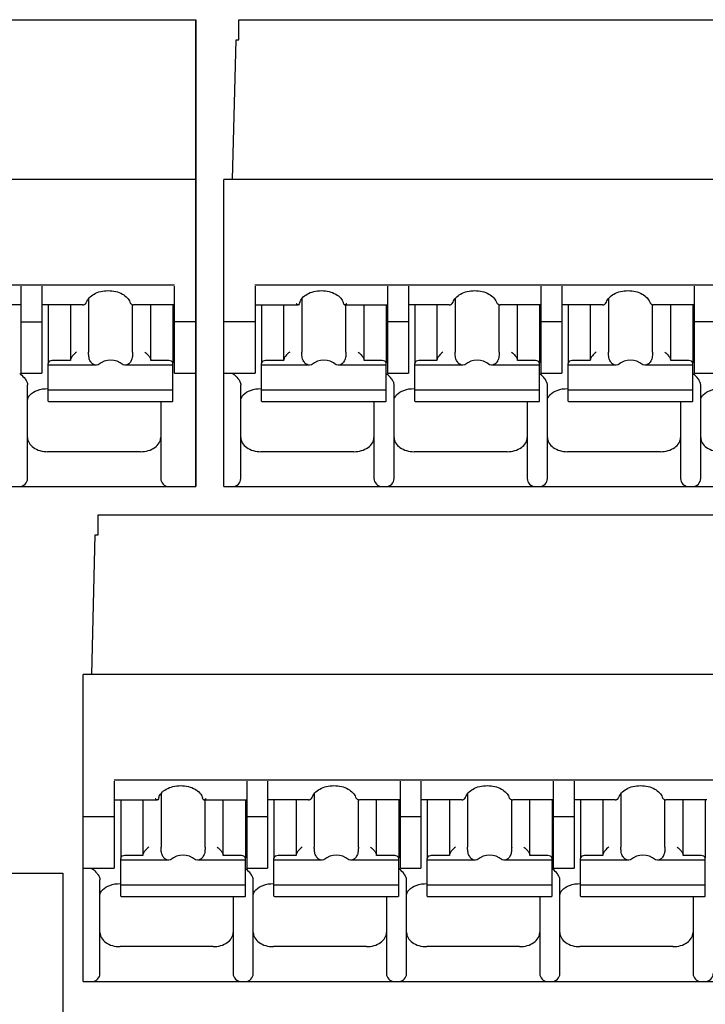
# Model space of a CAD drawing. Header units: millimetres. Extents: x 61 to 724, y -143 to 571.
# Tile 12 of 28: x 301 to 318, y 196 to 220. Entities that reach past the tile are written whole.
import ezdxf

# ---------------------------------------------------------------- set-up
doc = ezdxf.new("R2010")
doc.units = ezdxf.units.MM
doc.layers.add('17', color=6, linetype='CONTINUOUS')

msp = doc.modelspace()

# ---------------------------------------------------------------- linework, layer by layer
at = {"layer": '17'}
for p, q in [((281.869, 220.185), (305.144, 220.185)), ((305.144, 220.185), (305.144, 208.585)), ((305.144, 208.585), (305.144, 220.185)), ((306.219, 219.685), (306.219, 220.185)), ((306.219, 220.185), (329.494, 220.185)), ((306.06, 216.211), (306.146, 219.685)), ((306.146, 219.685), (306.219, 219.685)), ((305.144, 216.211), (281.494, 216.211)), ((305.844, 208.585), (305.844, 216.211)), ((329.494, 216.211), (305.844, 216.211)), ((282.265, 213.593), (304.615, 213.593)), ((306.615, 213.593), (328.965, 213.593)), ((300.809, 211.403), (300.809, 213.566)), ((301.319, 213.566), (301.319, 211.403)), ((304.619, 211.403), (304.619, 213.566)), ((306.619, 213.566), (306.619, 211.403)), ((309.919, 211.403), (309.919, 213.566)), ((310.429, 213.566), (310.429, 211.403)), ((313.729, 211.403), (313.729, 213.566)), ((314.239, 213.566), (314.239, 211.403)), ((317.539, 211.403), (317.539, 213.566)), ((302.425, 213.154), (302.431, 213.167)), ((302.431, 213.167), (302.431, 213.167)), ((302.481, 213.256), (302.481, 211.926)), ((303.506, 213.167), (303.506, 213.167)), ((303.539, 213.121), (303.546, 213.116)), ((303.568, 213.104), (303.589, 213.099)), ((303.576, 211.926), (303.576, 213.102)), ((307.781, 213.251), (307.781, 211.926)), ((311.465, 213.1), (311.488, 213.108)), ((311.488, 213.108), (311.502, 213.116)), ((311.502, 213.116), (311.519, 213.13)), ((311.502, 213.116), (311.502, 213.116)), ((311.519, 213.13), (311.535, 213.154)), ((311.535, 213.154), (311.541, 213.167)), ((311.541, 213.167), (311.541, 213.167)), ((311.591, 213.256), (311.591, 211.926)), ((312.616, 213.167), (312.616, 213.167)), ((312.649, 213.121), (312.656, 213.116)), ((312.678, 213.104), (312.699, 213.099)), ((312.686, 211.926), (312.686, 213.102)), ((315.275, 213.1), (315.298, 213.108)), ((315.298, 213.108), (315.312, 213.116)), ((315.312, 213.116), (315.329, 213.13)), ((315.312, 213.116), (315.312, 213.116)), ((315.329, 213.13), (315.345, 213.154)), ((315.345, 213.154), (315.351, 213.167)), ((315.351, 213.167), (315.351, 213.167)), ((315.401, 213.256), (315.401, 211.926)), ((316.426, 213.167), (316.426, 213.167)), ((316.459, 213.121), (316.466, 213.116)), ((316.488, 213.104), (316.509, 213.099)), ((316.496, 211.926), (316.496, 213.102)), ((300.809, 213.099), (299.791, 213.099)), ((302.336, 213.099), (301.319, 213.099)), ((301.479, 213.099), (301.479, 211.658)), ((302.029, 213.099), (302.029, 211.714)), ((303.582, 213.1), (303.601, 213.099)), ((303.589, 213.099), (303.601, 213.099)), ((304.619, 213.099), (303.601, 213.099)), ((304.029, 211.714), (304.029, 213.099)), ((304.579, 213.099), (304.579, 211.658)), ((306.619, 213.099), (307.694, 213.099)), ((306.779, 213.099), (306.779, 211.658)), ((307.329, 213.099), (307.329, 211.714)), ((307.7, 213.099), (307.695, 213.099)), ((308.843, 213.099), (308.837, 213.099)), ((308.843, 213.099), (309.919, 213.099)), ((308.876, 211.926), (308.876, 213.099)), ((309.329, 211.714), (309.329, 213.099)), ((309.879, 213.099), (309.879, 211.658)), ((311.446, 213.099), (310.429, 213.099)), ((310.589, 213.099), (310.589, 211.658)), ((311.139, 213.099), (311.139, 211.714)), ((311.446, 213.099), (311.465, 213.1)), ((312.692, 213.1), (312.711, 213.099)), ((312.699, 213.099), (312.711, 213.099)), ((313.729, 213.099), (312.711, 213.099)), ((313.139, 211.714), (313.139, 213.099)), ((313.689, 213.099), (313.689, 211.658)), ((315.256, 213.099), (314.239, 213.099)), ((314.399, 213.099), (314.399, 211.658)), ((314.949, 213.099), (314.949, 211.714)), ((315.256, 213.099), (315.275, 213.1)), ((316.502, 213.1), (316.521, 213.099)), ((316.509, 213.099), (316.521, 213.099)), ((317.539, 213.099), (316.521, 213.099)), ((316.949, 211.714), (316.949, 213.099)), ((317.499, 213.099), (317.499, 211.658)), ((300.809, 212.675), (301.319, 212.675)), ((305.144, 212.675), (304.619, 212.675)), ((306.619, 212.675), (305.844, 212.675)), ((310.429, 212.675), (309.919, 212.675)), ((314.239, 212.675), (313.729, 212.675)), ((318.049, 212.675), (317.539, 212.675)), ((301.479, 210.708), (301.479, 211.644)), ((302.029, 211.714), (301.579, 211.714)), ((304.479, 211.714), (304.029, 211.714)), ((304.579, 210.708), (304.579, 211.644)), ((306.779, 210.708), (306.779, 211.644)), ((307.329, 211.714), (306.879, 211.714)), ((309.779, 211.714), (309.329, 211.714)), ((309.879, 210.708), (309.879, 211.644)), ((310.589, 210.708), (310.589, 211.644)), ((311.139, 211.714), (310.689, 211.714)), ((313.589, 211.714), (313.139, 211.714)), ((313.689, 210.708), (313.689, 211.644)), ((314.399, 210.708), (314.399, 211.644)), ((314.949, 211.714), (314.499, 211.714)), ((317.399, 211.714), (316.949, 211.714)), ((317.499, 210.708), (317.499, 211.644)), ((300.809, 211.403), (301.319, 211.403)), ((302.674, 211.599), (301.479, 211.599)), ((302.72, 211.608), (302.674, 211.599)), ((303.384, 211.599), (303.337, 211.608)), ((304.579, 211.599), (303.384, 211.599)), ((304.619, 211.403), (305.144, 211.403)), ((305.844, 211.403), (306.619, 211.403)), ((307.974, 211.599), (306.779, 211.599)), ((308.02, 211.608), (307.974, 211.599)), ((308.684, 211.599), (308.637, 211.608)), ((309.879, 211.599), (308.684, 211.599)), ((309.919, 211.403), (310.429, 211.403)), ((311.784, 211.599), (310.589, 211.599)), ((311.83, 211.608), (311.784, 211.599)), ((312.494, 211.599), (312.447, 211.608)), ((313.689, 211.599), (312.494, 211.599)), ((313.729, 211.403), (314.239, 211.403)), ((315.594, 211.599), (314.399, 211.599)), ((315.64, 211.608), (315.594, 211.599)), ((316.304, 211.599), (316.257, 211.608)), ((317.499, 211.599), (316.304, 211.599)), ((317.539, 211.403), (318.049, 211.403)), ((300.964, 208.785), (300.964, 211.113)), ((301.464, 211.019), (301.479, 211.019)), ((304.579, 210.979), (301.479, 210.979)), ((306.264, 208.785), (306.264, 211.113)), ((306.764, 211.019), (306.779, 211.019)), ((309.879, 210.979), (306.779, 210.979)), ((310.074, 208.785), (310.074, 211.113)), ((310.574, 211.019), (310.589, 211.019)), ((313.689, 210.979), (310.589, 210.979)), ((313.884, 208.785), (313.884, 211.113)), ((314.384, 211.019), (314.399, 211.019)), ((317.499, 210.979), (314.399, 210.979)), ((317.694, 208.785), (317.694, 211.113)), ((301.479, 210.708), (301.488, 210.701)), ((301.488, 210.701), (304.569, 210.701)), ((304.274, 210.701), (304.274, 208.785)), ((304.57, 210.701), (304.579, 210.708)), ((306.779, 210.708), (306.788, 210.701)), ((306.788, 210.701), (309.869, 210.701)), ((309.574, 210.701), (309.574, 208.785)), ((309.87, 210.701), (309.879, 210.708)), ((310.589, 210.708), (310.598, 210.701)), ((310.598, 210.701), (313.679, 210.701)), ((313.384, 210.701), (313.384, 208.785)), ((313.68, 210.701), (313.689, 210.708)), ((314.399, 210.708), (314.408, 210.701)), ((314.408, 210.701), (317.489, 210.701)), ((317.194, 210.701), (317.194, 208.785)), ((317.49, 210.701), (317.499, 210.708)), ((303.774, 209.451), (301.464, 209.451)), ((309.074, 209.451), (306.764, 209.451)), ((312.884, 209.451), (310.574, 209.451)), ((316.694, 209.451), (314.384, 209.451)), ((281.494, 208.585), (305.144, 208.585)), ((281.494, 208.585), (305.144, 208.585)), ((305.844, 208.585), (329.494, 208.585)), ((305.844, 208.585), (329.494, 208.585)), ((302.719, 207.385), (302.719, 207.885)), ((302.719, 207.885), (325.994, 207.885)), ((302.56, 203.911), (302.646, 207.385)), ((302.646, 207.385), (302.719, 207.385)), ((302.344, 196.285), (302.344, 203.911)), ((325.994, 203.911), (302.344, 203.911)), ((303.115, 201.293), (325.465, 201.293)), ((303.119, 201.266), (303.119, 199.103)), ((306.419, 199.103), (306.419, 201.266)), ((306.929, 201.266), (306.929, 199.103)), ((310.229, 199.103), (310.229, 201.266)), ((310.739, 201.266), (310.739, 199.103)), ((314.039, 199.103), (314.039, 201.266)), ((314.549, 201.266), (314.549, 199.103)), ((304.281, 200.951), (304.281, 199.626)), ((308.091, 200.956), (308.091, 199.626)), ((311.901, 200.956), (311.901, 199.626)), ((315.711, 200.956), (315.711, 199.626)), ((303.119, 200.799), (304.194, 200.799)), ((303.279, 200.799), (303.279, 199.358)), ((303.829, 200.799), (303.829, 199.414)), ((304.2, 200.799), (304.195, 200.799)), ((305.343, 200.799), (305.337, 200.799)), ((305.343, 200.799), (306.419, 200.799)), ((305.376, 199.626), (305.376, 200.799)), ((305.829, 199.414), (305.829, 200.799)), ((306.379, 200.799), (306.379, 199.358)), ((307.946, 200.799), (306.929, 200.799)), ((307.089, 200.799), (307.089, 199.358)), ((307.639, 200.799), (307.639, 199.414)), ((307.946, 200.799), (307.965, 200.8)), ((307.965, 200.8), (307.988, 200.808)), ((307.988, 200.808), (308.002, 200.816)), ((308.002, 200.816), (308.019, 200.83)), ((308.002, 200.816), (308.002, 200.816)), ((308.019, 200.83), (308.035, 200.854)), ((308.035, 200.854), (308.041, 200.867)), ((308.041, 200.867), (308.041, 200.867)), ((309.116, 200.867), (309.116, 200.867)), ((309.149, 200.821), (309.156, 200.816)), ((309.178, 200.804), (309.199, 200.799)), ((309.186, 199.626), (309.186, 200.802)), ((309.192, 200.8), (309.211, 200.799)), ((309.199, 200.799), (309.211, 200.799)), ((310.229, 200.799), (309.211, 200.799)), ((309.639, 199.414), (309.639, 200.799)), ((310.189, 200.799), (310.189, 199.358)), ((311.756, 200.799), (310.739, 200.799)), ((310.899, 200.799), (310.899, 199.358)), ((311.449, 200.799), (311.449, 199.414)), ((311.756, 200.799), (311.775, 200.8)), ((311.775, 200.8), (311.798, 200.808)), ((311.798, 200.808), (311.812, 200.816)), ((311.812, 200.816), (311.829, 200.83)), ((311.812, 200.816), (311.812, 200.816)), ((311.829, 200.83), (311.845, 200.854)), ((311.845, 200.854), (311.851, 200.867)), ((311.851, 200.867), (311.851, 200.867)), ((312.926, 200.867), (312.926, 200.867)), ((312.959, 200.821), (312.966, 200.816)), ((312.988, 200.804), (313.009, 200.799)), ((312.996, 199.626), (312.996, 200.802)), ((313.002, 200.8), (313.021, 200.799)), ((313.009, 200.799), (313.021, 200.799)), ((314.039, 200.799), (313.021, 200.799)), ((313.449, 199.414), (313.449, 200.799)), ((313.999, 200.799), (313.999, 199.358)), ((315.566, 200.799), (314.549, 200.799)), ((314.709, 200.799), (314.709, 199.358)), ((315.259, 200.799), (315.259, 199.414)), ((315.566, 200.799), (315.585, 200.8)), ((315.585, 200.8), (315.608, 200.808)), ((315.608, 200.808), (315.622, 200.816)), ((315.622, 200.816), (315.639, 200.83)), ((315.622, 200.816), (315.622, 200.816)), ((315.639, 200.83), (315.655, 200.854)), ((315.655, 200.854), (315.661, 200.867)), ((315.661, 200.867), (315.661, 200.867)), ((316.736, 200.867), (316.736, 200.867)), ((316.769, 200.821), (316.776, 200.816)), ((316.798, 200.804), (316.819, 200.799)), ((316.806, 199.626), (316.806, 200.802)), ((316.812, 200.8), (316.831, 200.799)), ((316.819, 200.799), (316.831, 200.799)), ((317.849, 200.799), (316.831, 200.799)), ((317.259, 199.414), (317.259, 200.799)), ((317.809, 200.799), (317.809, 199.358)), ((303.119, 200.375), (302.344, 200.375)), ((306.929, 200.375), (306.419, 200.375)), ((310.739, 200.375), (310.229, 200.375)), ((314.549, 200.375), (314.039, 200.375)), ((303.829, 199.414), (303.379, 199.414)), ((306.279, 199.414), (305.829, 199.414)), ((307.639, 199.414), (307.189, 199.414)), ((310.089, 199.414), (309.639, 199.414)), ((311.449, 199.414), (310.999, 199.414)), ((313.899, 199.414), (313.449, 199.414)), ((315.259, 199.414), (314.809, 199.414)), ((317.709, 199.414), (317.259, 199.414)), ((303.279, 198.408), (303.279, 199.344)), ((304.474, 199.299), (303.279, 199.299)), ((304.52, 199.308), (304.474, 199.299)), ((305.184, 199.299), (305.137, 199.308)), ((306.379, 199.299), (305.184, 199.299)), ((306.379, 198.408), (306.379, 199.344)), ((307.089, 198.408), (307.089, 199.344)), ((308.284, 199.299), (307.089, 199.299)), ((308.33, 199.308), (308.284, 199.299)), ((308.994, 199.299), (308.947, 199.308)), ((310.189, 199.299), (308.994, 199.299)), ((310.189, 198.408), (310.189, 199.344)), ((310.899, 198.408), (310.899, 199.344)), ((312.094, 199.299), (310.899, 199.299)), ((312.14, 199.308), (312.094, 199.299)), ((312.804, 199.299), (312.757, 199.308)), ((313.999, 199.299), (312.804, 199.299)), ((313.999, 198.408), (313.999, 199.344)), ((314.709, 198.408), (314.709, 199.344)), ((315.904, 199.299), (314.709, 199.299)), ((315.95, 199.308), (315.904, 199.299)), ((316.614, 199.299), (316.567, 199.308)), ((317.809, 199.299), (316.614, 199.299)), ((317.809, 198.408), (317.809, 199.344)), ((286.093, 198.975), (301.843, 198.975)), ((301.843, 198.975), (301.843, 183.985)), ((302.344, 199.103), (303.119, 199.103)), ((306.419, 199.103), (306.929, 199.103)), ((310.229, 199.103), (310.739, 199.103)), ((314.039, 199.103), (314.549, 199.103)), ((302.764, 196.485), (302.764, 198.813)), ((303.264, 198.719), (303.279, 198.719)), ((306.379, 198.679), (303.279, 198.679)), ((306.574, 196.485), (306.574, 198.813)), ((307.074, 198.719), (307.089, 198.719)), ((310.189, 198.679), (307.089, 198.679)), ((310.384, 196.485), (310.384, 198.813)), ((310.884, 198.719), (310.899, 198.719)), ((313.999, 198.679), (310.899, 198.679)), ((314.194, 196.485), (314.194, 198.813)), ((314.694, 198.719), (314.709, 198.719)), ((317.809, 198.679), (314.709, 198.679)), ((303.279, 198.408), (303.288, 198.401)), ((303.288, 198.401), (306.369, 198.401)), ((306.074, 198.401), (306.074, 196.485)), ((306.37, 198.401), (306.379, 198.408)), ((307.089, 198.408), (307.098, 198.401)), ((307.098, 198.401), (310.179, 198.401)), ((309.884, 198.401), (309.884, 196.485)), ((310.18, 198.401), (310.189, 198.408)), ((310.899, 198.408), (310.908, 198.401)), ((310.908, 198.401), (313.989, 198.401)), ((313.694, 198.401), (313.694, 196.485)), ((313.99, 198.401), (313.999, 198.408)), ((314.709, 198.408), (314.718, 198.401)), ((314.718, 198.401), (317.799, 198.401)), ((317.504, 198.401), (317.504, 196.485)), ((317.8, 198.401), (317.809, 198.408)), ((305.574, 197.151), (303.264, 197.151)), ((309.384, 197.151), (307.074, 197.151)), ((313.194, 197.151), (310.884, 197.151)), ((317.004, 197.151), (314.694, 197.151)), ((302.344, 196.285), (325.994, 196.285)), ((302.344, 196.285), (325.994, 196.285))]:
    msp.add_line(p, q, dxfattribs=at)
for points in [[(302.36, 213.101), (302.364, 213.103), (302.373, 213.106)], [(302.373, 213.106), (302.381, 213.11), (302.39, 213.115), (302.392, 213.116)], [(302.392, 213.116), (302.409, 213.13), (302.425, 213.154)], [(303.506, 213.167), (303.507, 213.165), (303.515, 213.147), (303.526, 213.132), (303.539, 213.121)], [(303.546, 213.116), (303.548, 213.114), (303.568, 213.104)], [(312.616, 213.167), (312.617, 213.165), (312.625, 213.147), (312.636, 213.132), (312.649, 213.121)], [(312.656, 213.116), (312.658, 213.114), (312.678, 213.104)], [(316.426, 213.167), (316.427, 213.165), (316.435, 213.147), (316.446, 213.132), (316.459, 213.121)], [(316.466, 213.116), (316.468, 213.114), (316.488, 213.104)], [(309.116, 200.867), (309.117, 200.865), (309.125, 200.847), (309.136, 200.832), (309.149, 200.821)], [(309.156, 200.816), (309.158, 200.814), (309.178, 200.804)], [(312.926, 200.867), (312.927, 200.865), (312.935, 200.847), (312.946, 200.832), (312.959, 200.821)], [(312.966, 200.816), (312.968, 200.814), (312.988, 200.804)], [(316.736, 200.867), (316.737, 200.865), (316.745, 200.847), (316.756, 200.832), (316.769, 200.821)], [(316.776, 200.816), (316.778, 200.814), (316.798, 200.804)]]:
    msp.add_lwpolyline(points, dxfattribs=at)
for centre, radius, start, end in [((302.328, 213.21), 0.113, 292.3553, 301.5652), ((309.011, 213.215), 0.21, 196.0373, 197.4977), ((311.438, 213.21), 0.113, 292.3553, 301.5652), ((315.248, 213.21), 0.113, 292.3553, 301.5652), ((302.342, 213.172), 0.0733, 280.6299, 283.8655), ((300.443, 210.944), 0.554, 51.677, 54.0544), ((309.554, 210.944), 0.553, 51.6712, 54.0521), ((313.364, 210.944), 0.553, 51.6712, 54.0521), ((317.174, 210.944), 0.553, 51.6712, 54.0521), ((300.764, 208.785), 0.2, 270, 0), ((304.474, 208.785), 0.2, 180, 270), ((306.064, 208.785), 0.2, 270, 0), ((309.774, 208.785), 0.2, 180, 270), ((309.874, 208.785), 0.2, 270, 0), ((313.584, 208.785), 0.2, 180, 270), ((313.684, 208.785), 0.2, 270, 0), ((317.394, 208.785), 0.2, 180, 270), ((317.494, 208.785), 0.2, 270, 0), ((305.511, 200.915), 0.21, 196.0373, 197.4977), ((307.938, 200.91), 0.113, 292.3553, 301.5652), ((311.748, 200.91), 0.113, 292.3553, 301.5652), ((315.558, 200.91), 0.113, 292.3553, 301.5652), ((306.054, 198.644), 0.553, 51.6712, 54.0521), ((309.864, 198.644), 0.553, 51.6712, 54.0521), ((313.674, 198.644), 0.553, 51.6712, 54.0521), ((302.564, 196.485), 0.2, 270, 0), ((306.274, 196.485), 0.2, 180, 270), ((306.374, 196.485), 0.2, 270, 0), ((310.084, 196.485), 0.2, 180, 270), ((310.184, 196.485), 0.2, 270, 0), ((313.894, 196.485), 0.2, 180, 270), ((313.994, 196.485), 0.2, 270, 0), ((317.704, 196.485), 0.2, 180, 270), ((317.804, 196.485), 0.2, 270, 0)]:
    msp.add_arc(centre, radius, start, end, dxfattribs=at)
for centre, start_param, end_param in [((303.029, 211.045), -0.595246, 0.595246), ((308.329, 211.045), -0.595246, 0.595246), ((312.139, 211.045), -0.595246, 0.595246), ((315.949, 211.045), -0.595246, 0.595246), ((304.829, 198.745), -0.595246, 0.595246), ((308.639, 198.745), -0.595246, 0.595246), ((312.449, 198.745), -0.595246, 0.595246), ((316.259, 198.745), 5.687939, 6.878432)]:
    msp.add_ellipse(centre, major_axis=(0, 0.68), ratio=0.809289, start_param=start_param, end_param=end_param, dxfattribs=at)
for points, knots in [([(302.431, 213.167), (302.444, 213.207), (302.496, 213.287), (302.62, 213.378), (302.784, 213.439), (302.969, 213.46), (303.153, 213.439), (303.317, 213.378), (303.441, 213.287), (303.493, 213.207), (303.506, 213.167)], [0, 0, 0, 0, 0.097735, 0.216504, 0.353305, 0.499987, 0.646673, 0.783484, 0.902261, 1, 1, 1, 1]), ([(307.728, 213.157), (307.739, 213.197), (307.789, 213.281), (307.914, 213.375), (308.08, 213.438), (308.269, 213.46), (308.458, 213.438), (308.624, 213.375), (308.748, 213.281), (308.798, 213.197), (308.81, 213.157)], [0, 0, 0, 0, 0.096884, 0.215176, 0.352374, 0.499986, 0.647601, 0.784808, 0.903108, 1, 1, 1, 1]), ([(311.541, 213.167), (311.554, 213.207), (311.606, 213.287), (311.73, 213.378), (311.894, 213.439), (312.079, 213.46), (312.263, 213.439), (312.427, 213.378), (312.551, 213.287), (312.603, 213.207), (312.616, 213.167)], [0, 0, 0, 0, 0.097735, 0.216504, 0.353305, 0.499987, 0.646673, 0.783484, 0.902261, 1, 1, 1, 1]), ([(315.351, 213.167), (315.364, 213.207), (315.416, 213.287), (315.54, 213.378), (315.704, 213.439), (315.889, 213.46), (316.073, 213.439), (316.237, 213.378), (316.361, 213.287), (316.413, 213.207), (316.426, 213.167)], [0, 0, 0, 0, 0.097735, 0.216504, 0.353305, 0.499987, 0.646673, 0.783484, 0.902261, 1, 1, 1, 1]), ([(307.66, 213.11), (307.658, 213.111), (307.65, 213.117), (307.642, 213.123), (307.636, 213.128)], [0, 0, 0, 0, 0.236134, 1, 1, 1, 1]), ([(307.695, 213.099), (307.692, 213.099), (307.68, 213.1), (307.669, 213.105), (307.66, 213.11)], [0, 0, 0, 0, 0.221499, 1, 1, 1, 1]), ([(308.877, 213.11), (308.874, 213.108), (308.863, 213.103), (308.851, 213.099), (308.843, 213.099)], [0, 0, 0, 0, 0.280842, 1, 1, 1, 1]), ([(308.901, 213.128), (308.899, 213.126), (308.892, 213.12), (308.883, 213.114), (308.877, 213.11)], [0, 0, 0, 0, 0.263683, 1, 1, 1, 1]), ([(302.336, 213.099), (302.338, 213.099), (302.344, 213.099), (302.351, 213.1), (302.355, 213.1)], [0, 0, 0, 0, 0.285699, 1, 1, 1, 1]), ([(302.179, 211.926), (302.142, 211.9), (302.092, 211.852), (302.049, 211.785), (302.032, 211.744), (302.029, 211.723), (302.029, 211.714)], [0, 0, 0, 0, 0.505177, 0.770933, 0.894072, 1, 1, 1, 1]), ([(302.516, 211.714), (302.508, 211.729), (302.496, 211.763), (302.483, 211.834), (302.481, 211.89), (302.481, 211.926)], [0, 0, 0, 0, 0.232447, 0.501393, 1, 1, 1, 1]), ([(303.576, 211.926), (303.576, 211.89), (303.574, 211.834), (303.562, 211.763), (303.549, 211.729), (303.541, 211.714)], [0, 0, 0, 0, 0.498632, 0.767564, 1, 1, 1, 1]), ([(303.879, 211.926), (303.915, 211.9), (303.965, 211.852), (304.009, 211.785), (304.025, 211.744), (304.029, 211.723), (304.029, 211.714)], [0, 0, 0, 0, 0.505177, 0.770935, 0.894073, 1, 1, 1, 1]), ([(307.479, 211.926), (307.442, 211.9), (307.392, 211.852), (307.349, 211.785), (307.332, 211.744), (307.329, 211.723), (307.329, 211.714)], [0, 0, 0, 0, 0.505177, 0.770933, 0.894072, 1, 1, 1, 1]), ([(307.816, 211.714), (307.808, 211.729), (307.796, 211.763), (307.783, 211.834), (307.781, 211.89), (307.781, 211.926)], [0, 0, 0, 0, 0.232447, 0.501393, 1, 1, 1, 1]), ([(308.876, 211.926), (308.876, 211.89), (308.874, 211.834), (308.862, 211.763), (308.849, 211.729), (308.841, 211.714)], [0, 0, 0, 0, 0.498632, 0.767564, 1, 1, 1, 1]), ([(309.179, 211.926), (309.215, 211.9), (309.265, 211.852), (309.309, 211.785), (309.325, 211.744), (309.329, 211.723), (309.329, 211.714)], [0, 0, 0, 0, 0.505177, 0.770935, 0.894073, 1, 1, 1, 1]), ([(311.289, 211.926), (311.252, 211.9), (311.202, 211.852), (311.159, 211.785), (311.142, 211.744), (311.139, 211.723), (311.139, 211.714)], [0, 0, 0, 0, 0.505177, 0.770933, 0.894072, 1, 1, 1, 1]), ([(311.626, 211.714), (311.618, 211.729), (311.606, 211.763), (311.593, 211.834), (311.591, 211.89), (311.591, 211.926)], [0, 0, 0, 0, 0.232447, 0.501393, 1, 1, 1, 1]), ([(312.686, 211.926), (312.686, 211.89), (312.684, 211.834), (312.672, 211.763), (312.659, 211.729), (312.651, 211.714)], [0, 0, 0, 0, 0.498632, 0.767564, 1, 1, 1, 1]), ([(312.989, 211.926), (313.025, 211.9), (313.075, 211.852), (313.119, 211.785), (313.135, 211.744), (313.139, 211.723), (313.139, 211.714)], [0, 0, 0, 0, 0.505177, 0.770935, 0.894073, 1, 1, 1, 1]), ([(315.099, 211.926), (315.062, 211.9), (315.012, 211.852), (314.969, 211.785), (314.952, 211.744), (314.949, 211.723), (314.949, 211.714)], [0, 0, 0, 0, 0.505177, 0.770933, 0.894072, 1, 1, 1, 1]), ([(315.436, 211.714), (315.428, 211.729), (315.416, 211.763), (315.403, 211.834), (315.401, 211.89), (315.401, 211.926)], [0, 0, 0, 0, 0.232447, 0.501393, 1, 1, 1, 1]), ([(316.496, 211.926), (316.496, 211.89), (316.494, 211.834), (316.482, 211.763), (316.469, 211.729), (316.461, 211.714)], [0, 0, 0, 0, 0.498632, 0.767564, 1, 1, 1, 1]), ([(316.799, 211.926), (316.835, 211.9), (316.885, 211.852), (316.929, 211.785), (316.945, 211.744), (316.949, 211.723), (316.949, 211.714)], [0, 0, 0, 0, 0.505177, 0.770935, 0.894073, 1, 1, 1, 1]), ([(301.481, 211.658), (301.481, 211.657), (301.479, 211.652), (301.479, 211.647), (301.479, 211.644)], [0, 0, 0, 0, 0.263592, 1, 1, 1, 1]), ([(301.579, 211.714), (301.557, 211.714), (301.517, 211.706), (301.486, 211.675), (301.481, 211.658)], [0, 0, 0, 0, 0.548288, 1, 1, 1, 1]), ([(302.555, 211.658), (302.551, 211.662), (302.537, 211.68), (302.524, 211.699), (302.516, 211.714)], [0, 0, 0, 0, 0.255133, 1, 1, 1, 1]), ([(302.674, 211.599), (302.652, 211.6), (302.606, 211.61), (302.57, 211.64), (302.555, 211.658)], [0, 0, 0, 0, 0.474173, 1, 1, 1, 1]), ([(303.503, 211.658), (303.487, 211.64), (303.451, 211.61), (303.405, 211.6), (303.384, 211.599)], [0, 0, 0, 0, 0.525827, 1, 1, 1, 1]), ([(303.541, 211.714), (303.538, 211.709), (303.527, 211.69), (303.514, 211.671), (303.503, 211.658)], [0, 0, 0, 0, 0.245324, 1, 1, 1, 1]), ([(304.557, 211.687), (304.553, 211.691), (304.529, 211.708), (304.5, 211.714), (304.479, 211.714)], [0, 0, 0, 0, 0.231599, 1, 1, 1, 1]), ([(304.576, 211.658), (304.576, 211.661), (304.571, 211.672), (304.564, 211.681), (304.557, 211.687)], [0, 0, 0, 0, 0.2371, 1, 1, 1, 1]), ([(304.579, 211.644), (304.579, 211.647), (304.578, 211.652), (304.577, 211.657), (304.576, 211.658)], [0, 0, 0, 0, 0.736411, 1, 1, 1, 1]), ([(306.781, 211.658), (306.781, 211.657), (306.779, 211.652), (306.779, 211.647), (306.779, 211.644)], [0, 0, 0, 0, 0.263592, 1, 1, 1, 1]), ([(306.879, 211.714), (306.857, 211.714), (306.817, 211.706), (306.786, 211.675), (306.781, 211.658)], [0, 0, 0, 0, 0.548288, 1, 1, 1, 1]), ([(307.855, 211.658), (307.851, 211.662), (307.837, 211.68), (307.824, 211.699), (307.816, 211.714)], [0, 0, 0, 0, 0.255133, 1, 1, 1, 1]), ([(307.974, 211.599), (307.952, 211.6), (307.906, 211.61), (307.87, 211.64), (307.855, 211.658)], [0, 0, 0, 0, 0.474173, 1, 1, 1, 1]), ([(308.803, 211.658), (308.787, 211.64), (308.751, 211.61), (308.705, 211.6), (308.684, 211.599)], [0, 0, 0, 0, 0.525827, 1, 1, 1, 1]), ([(308.841, 211.714), (308.838, 211.709), (308.827, 211.69), (308.814, 211.671), (308.803, 211.658)], [0, 0, 0, 0, 0.245324, 1, 1, 1, 1]), ([(309.857, 211.687), (309.853, 211.691), (309.829, 211.708), (309.8, 211.714), (309.779, 211.714)], [0, 0, 0, 0, 0.231599, 1, 1, 1, 1]), ([(309.876, 211.658), (309.876, 211.661), (309.871, 211.672), (309.864, 211.681), (309.857, 211.687)], [0, 0, 0, 0, 0.2371, 1, 1, 1, 1]), ([(309.879, 211.644), (309.879, 211.647), (309.878, 211.652), (309.877, 211.657), (309.876, 211.658)], [0, 0, 0, 0, 0.736411, 1, 1, 1, 1]), ([(310.591, 211.658), (310.591, 211.657), (310.589, 211.652), (310.589, 211.647), (310.589, 211.644)], [0, 0, 0, 0, 0.263592, 1, 1, 1, 1]), ([(310.689, 211.714), (310.667, 211.714), (310.627, 211.706), (310.596, 211.675), (310.591, 211.658)], [0, 0, 0, 0, 0.548288, 1, 1, 1, 1]), ([(311.665, 211.658), (311.661, 211.662), (311.647, 211.68), (311.634, 211.699), (311.626, 211.714)], [0, 0, 0, 0, 0.255133, 1, 1, 1, 1]), ([(311.784, 211.599), (311.762, 211.6), (311.716, 211.61), (311.68, 211.64), (311.665, 211.658)], [0, 0, 0, 0, 0.474173, 1, 1, 1, 1]), ([(312.613, 211.658), (312.597, 211.64), (312.561, 211.61), (312.515, 211.6), (312.494, 211.599)], [0, 0, 0, 0, 0.525827, 1, 1, 1, 1]), ([(312.651, 211.714), (312.648, 211.709), (312.637, 211.69), (312.624, 211.671), (312.613, 211.658)], [0, 0, 0, 0, 0.245324, 1, 1, 1, 1]), ([(313.667, 211.687), (313.663, 211.691), (313.639, 211.708), (313.61, 211.714), (313.589, 211.714)], [0, 0, 0, 0, 0.231599, 1, 1, 1, 1]), ([(313.686, 211.658), (313.686, 211.661), (313.681, 211.672), (313.674, 211.681), (313.667, 211.687)], [0, 0, 0, 0, 0.2371, 1, 1, 1, 1]), ([(313.689, 211.644), (313.689, 211.647), (313.688, 211.652), (313.687, 211.657), (313.686, 211.658)], [0, 0, 0, 0, 0.736411, 1, 1, 1, 1]), ([(314.401, 211.658), (314.401, 211.657), (314.399, 211.652), (314.399, 211.647), (314.399, 211.644)], [0, 0, 0, 0, 0.263592, 1, 1, 1, 1]), ([(314.499, 211.714), (314.477, 211.714), (314.437, 211.706), (314.406, 211.675), (314.401, 211.658)], [0, 0, 0, 0, 0.548288, 1, 1, 1, 1]), ([(315.475, 211.658), (315.471, 211.662), (315.457, 211.68), (315.444, 211.699), (315.436, 211.714)], [0, 0, 0, 0, 0.255133, 1, 1, 1, 1]), ([(315.594, 211.599), (315.572, 211.6), (315.526, 211.61), (315.49, 211.64), (315.475, 211.658)], [0, 0, 0, 0, 0.474173, 1, 1, 1, 1]), ([(316.423, 211.658), (316.407, 211.64), (316.371, 211.61), (316.325, 211.6), (316.304, 211.599)], [0, 0, 0, 0, 0.525827, 1, 1, 1, 1]), ([(316.461, 211.714), (316.458, 211.709), (316.447, 211.69), (316.434, 211.671), (316.423, 211.658)], [0, 0, 0, 0, 0.245324, 1, 1, 1, 1]), ([(317.477, 211.687), (317.473, 211.691), (317.449, 211.708), (317.42, 211.714), (317.399, 211.714)], [0, 0, 0, 0, 0.231599, 1, 1, 1, 1]), ([(317.496, 211.658), (317.496, 211.661), (317.491, 211.672), (317.484, 211.681), (317.477, 211.687)], [0, 0, 0, 0, 0.2371, 1, 1, 1, 1]), ([(317.499, 211.644), (317.499, 211.647), (317.498, 211.652), (317.497, 211.657), (317.496, 211.658)], [0, 0, 0, 0, 0.736411, 1, 1, 1, 1]), ([(306.064, 211.396), (306.113, 211.361), (306.179, 211.296), (306.237, 211.207), (306.259, 211.152), (306.264, 211.125), (306.264, 211.113)], [0, 0, 0, 0, 0.505208, 0.770961, 0.894089, 1, 1, 1, 1]), ([(300.787, 211.378), (300.831, 211.344), (300.89, 211.282), (300.941, 211.199), (300.96, 211.149), (300.964, 211.124), (300.964, 211.113)], [0, 0, 0, 0, 0.511825, 0.774728, 0.895528, 1, 1, 1, 1]), ([(310.074, 211.113), (310.074, 211.124), (310.07, 211.149), (310.051, 211.199), (310, 211.282), (309.941, 211.344), (309.897, 211.378)], [0, 0, 0, 0, 0.104509, 0.225342, 0.488212, 1, 1, 1, 1]), ([(313.884, 211.113), (313.884, 211.124), (313.88, 211.149), (313.861, 211.199), (313.81, 211.282), (313.751, 211.344), (313.707, 211.378)], [0, 0, 0, 0, 0.104509, 0.225342, 0.488212, 1, 1, 1, 1]), ([(317.694, 211.113), (317.694, 211.124), (317.69, 211.149), (317.671, 211.199), (317.62, 211.282), (317.561, 211.344), (317.517, 211.378)], [0, 0, 0, 0, 0.104509, 0.225342, 0.488212, 1, 1, 1, 1]), ([(301.027, 210.861), (301.075, 210.913), (301.218, 210.994), (301.377, 211.019), (301.464, 211.019)], [0, 0, 0, 0, 0.447984, 1, 1, 1, 1]), ([(306.327, 210.861), (306.375, 210.913), (306.518, 210.994), (306.677, 211.019), (306.764, 211.019)], [0, 0, 0, 0, 0.447956, 1, 1, 1, 1]), ([(310.137, 210.861), (310.185, 210.913), (310.328, 210.994), (310.487, 211.019), (310.574, 211.019)], [0, 0, 0, 0, 0.447956, 1, 1, 1, 1]), ([(313.947, 210.861), (313.995, 210.913), (314.138, 210.994), (314.297, 211.019), (314.384, 211.019)], [0, 0, 0, 0, 0.447956, 1, 1, 1, 1]), ([(317.757, 210.861), (317.805, 210.913), (317.948, 210.994), (318.107, 211.019), (318.194, 211.019)], [0, 0, 0, 0, 0.447956, 1, 1, 1, 1]), ([(300.964, 210.724), (300.964, 210.746), (300.976, 210.798), (301.007, 210.84), (301.027, 210.861)], [0, 0, 0, 0, 0.429671, 1, 1, 1, 1]), ([(306.264, 210.724), (306.264, 210.746), (306.276, 210.798), (306.307, 210.84), (306.327, 210.861)], [0, 0, 0, 0, 0.429707, 1, 1, 1, 1]), ([(310.074, 210.724), (310.074, 210.746), (310.086, 210.798), (310.117, 210.84), (310.137, 210.861)], [0, 0, 0, 0, 0.429707, 1, 1, 1, 1]), ([(313.884, 210.724), (313.884, 210.746), (313.896, 210.798), (313.927, 210.84), (313.947, 210.861)], [0, 0, 0, 0, 0.429707, 1, 1, 1, 1]), ([(317.694, 210.724), (317.694, 210.746), (317.706, 210.798), (317.737, 210.84), (317.757, 210.861)], [0, 0, 0, 0, 0.429707, 1, 1, 1, 1]), ([(300.964, 209.805), (300.964, 209.782), (300.971, 209.734), (301.011, 209.642), (301.111, 209.542), (301.274, 209.468), (301.399, 209.451), (301.464, 209.451)], [0, 0, 0, 0, 0.103599, 0.210939, 0.44569, 0.712567, 1, 1, 1, 1]), ([(303.774, 209.451), (303.838, 209.451), (303.963, 209.468), (304.127, 209.542), (304.227, 209.642), (304.267, 209.734), (304.274, 209.782), (304.274, 209.805)], [0, 0, 0, 0, 0.287433, 0.55431, 0.789061, 0.896401, 1, 1, 1, 1]), ([(306.264, 209.805), (306.264, 209.782), (306.271, 209.734), (306.311, 209.642), (306.411, 209.542), (306.574, 209.468), (306.699, 209.451), (306.764, 209.451)], [0, 0, 0, 0, 0.103599, 0.210939, 0.44569, 0.712567, 1, 1, 1, 1]), ([(309.074, 209.451), (309.138, 209.451), (309.263, 209.468), (309.427, 209.542), (309.527, 209.642), (309.567, 209.734), (309.574, 209.782), (309.574, 209.805)], [0, 0, 0, 0, 0.287433, 0.55431, 0.789061, 0.896401, 1, 1, 1, 1]), ([(310.074, 209.805), (310.074, 209.782), (310.081, 209.734), (310.121, 209.642), (310.221, 209.542), (310.384, 209.468), (310.509, 209.451), (310.574, 209.451)], [0, 0, 0, 0, 0.103599, 0.210939, 0.44569, 0.712567, 1, 1, 1, 1]), ([(312.884, 209.451), (312.948, 209.451), (313.073, 209.468), (313.237, 209.542), (313.337, 209.642), (313.377, 209.734), (313.384, 209.782), (313.384, 209.805)], [0, 0, 0, 0, 0.287433, 0.55431, 0.789061, 0.896401, 1, 1, 1, 1]), ([(313.884, 209.805), (313.884, 209.782), (313.891, 209.734), (313.931, 209.642), (314.031, 209.542), (314.194, 209.468), (314.319, 209.451), (314.384, 209.451)], [0, 0, 0, 0, 0.103599, 0.210939, 0.44569, 0.712567, 1, 1, 1, 1]), ([(316.694, 209.451), (316.758, 209.451), (316.883, 209.468), (317.047, 209.542), (317.147, 209.642), (317.187, 209.734), (317.194, 209.782), (317.194, 209.805)], [0, 0, 0, 0, 0.287433, 0.55431, 0.789061, 0.896401, 1, 1, 1, 1]), ([(317.694, 209.805), (317.694, 209.782), (317.701, 209.734), (317.741, 209.642), (317.841, 209.542), (318.004, 209.468), (318.129, 209.451), (318.194, 209.451)], [0, 0, 0, 0, 0.103599, 0.210939, 0.44569, 0.712567, 1, 1, 1, 1]), ([(304.228, 200.857), (304.239, 200.897), (304.289, 200.981), (304.414, 201.075), (304.58, 201.138), (304.769, 201.16), (304.958, 201.138), (305.124, 201.075), (305.248, 200.981), (305.298, 200.897), (305.31, 200.857)], [0, 0, 0, 0, 0.096884, 0.215176, 0.352374, 0.499986, 0.647601, 0.784808, 0.903108, 1, 1, 1, 1]), ([(308.041, 200.867), (308.054, 200.907), (308.106, 200.987), (308.23, 201.078), (308.394, 201.139), (308.579, 201.16), (308.763, 201.139), (308.927, 201.078), (309.051, 200.987), (309.103, 200.907), (309.116, 200.867)], [0, 0, 0, 0, 0.097735, 0.216504, 0.353305, 0.499987, 0.646673, 0.783484, 0.902261, 1, 1, 1, 1]), ([(311.851, 200.867), (311.864, 200.907), (311.916, 200.987), (312.04, 201.078), (312.204, 201.139), (312.389, 201.16), (312.573, 201.139), (312.737, 201.078), (312.861, 200.987), (312.913, 200.907), (312.926, 200.867)], [0, 0, 0, 0, 0.097735, 0.216504, 0.353305, 0.499987, 0.646673, 0.783484, 0.902261, 1, 1, 1, 1]), ([(315.661, 200.867), (315.674, 200.907), (315.726, 200.987), (315.85, 201.078), (316.014, 201.139), (316.136, 201.152), (316.199, 201.152)], [0, 0, 0, 0, 0.195469, 0.433016, 0.706594, 1, 1, 1, 1]), ([(316.199, 201.152), (316.262, 201.152), (316.384, 201.139), (316.547, 201.078), (316.671, 200.987), (316.723, 200.907), (316.736, 200.867)], [0, 0, 0, 0, 0.293401, 0.56698, 0.804531, 1, 1, 1, 1]), ([(304.16, 200.81), (304.158, 200.811), (304.15, 200.817), (304.142, 200.823), (304.136, 200.828)], [0, 0, 0, 0, 0.236134, 1, 1, 1, 1]), ([(304.195, 200.799), (304.192, 200.799), (304.18, 200.8), (304.169, 200.805), (304.16, 200.81)], [0, 0, 0, 0, 0.221499, 1, 1, 1, 1]), ([(305.377, 200.81), (305.374, 200.808), (305.363, 200.803), (305.351, 200.799), (305.343, 200.799)], [0, 0, 0, 0, 0.280842, 1, 1, 1, 1]), ([(305.401, 200.828), (305.399, 200.826), (305.392, 200.82), (305.383, 200.814), (305.377, 200.81)], [0, 0, 0, 0, 0.263683, 1, 1, 1, 1]), ([(303.379, 199.414), (303.357, 199.414), (303.317, 199.406), (303.286, 199.375), (303.281, 199.358)], [0, 0, 0, 0, 0.548288, 1, 1, 1, 1]), ([(303.979, 199.626), (303.942, 199.6), (303.892, 199.552), (303.849, 199.485), (303.832, 199.444), (303.829, 199.423), (303.829, 199.414)], [0, 0, 0, 0, 0.505177, 0.770933, 0.894072, 1, 1, 1, 1]), ([(304.316, 199.414), (304.308, 199.429), (304.296, 199.463), (304.283, 199.534), (304.281, 199.59), (304.281, 199.626)], [0, 0, 0, 0, 0.232447, 0.501393, 1, 1, 1, 1]), ([(304.355, 199.358), (304.351, 199.362), (304.337, 199.38), (304.324, 199.399), (304.316, 199.414)], [0, 0, 0, 0, 0.255133, 1, 1, 1, 1]), ([(305.341, 199.414), (305.338, 199.409), (305.327, 199.39), (305.314, 199.371), (305.303, 199.358)], [0, 0, 0, 0, 0.245324, 1, 1, 1, 1]), ([(305.376, 199.626), (305.376, 199.59), (305.374, 199.534), (305.362, 199.463), (305.349, 199.429), (305.341, 199.414)], [0, 0, 0, 0, 0.498632, 0.767564, 1, 1, 1, 1]), ([(305.679, 199.626), (305.715, 199.6), (305.765, 199.552), (305.809, 199.485), (305.825, 199.444), (305.829, 199.423), (305.829, 199.414)], [0, 0, 0, 0, 0.505177, 0.770935, 0.894073, 1, 1, 1, 1]), ([(306.357, 199.387), (306.353, 199.391), (306.329, 199.408), (306.3, 199.414), (306.279, 199.414)], [0, 0, 0, 0, 0.231599, 1, 1, 1, 1]), ([(307.189, 199.414), (307.167, 199.414), (307.127, 199.406), (307.096, 199.375), (307.091, 199.358)], [0, 0, 0, 0, 0.548288, 1, 1, 1, 1]), ([(307.789, 199.626), (307.752, 199.6), (307.702, 199.552), (307.659, 199.485), (307.642, 199.444), (307.639, 199.423), (307.639, 199.414)], [0, 0, 0, 0, 0.505177, 0.770933, 0.894072, 1, 1, 1, 1]), ([(308.126, 199.414), (308.118, 199.429), (308.106, 199.463), (308.093, 199.534), (308.091, 199.59), (308.091, 199.626)], [0, 0, 0, 0, 0.232447, 0.501393, 1, 1, 1, 1]), ([(308.165, 199.358), (308.161, 199.362), (308.147, 199.38), (308.134, 199.399), (308.126, 199.414)], [0, 0, 0, 0, 0.255133, 1, 1, 1, 1]), ([(309.151, 199.414), (309.148, 199.409), (309.137, 199.39), (309.124, 199.371), (309.113, 199.358)], [0, 0, 0, 0, 0.245324, 1, 1, 1, 1]), ([(309.186, 199.626), (309.186, 199.59), (309.184, 199.534), (309.172, 199.463), (309.159, 199.429), (309.151, 199.414)], [0, 0, 0, 0, 0.498632, 0.767564, 1, 1, 1, 1]), ([(309.489, 199.626), (309.525, 199.6), (309.575, 199.552), (309.619, 199.485), (309.635, 199.444), (309.639, 199.423), (309.639, 199.414)], [0, 0, 0, 0, 0.505177, 0.770935, 0.894073, 1, 1, 1, 1]), ([(310.167, 199.387), (310.163, 199.391), (310.139, 199.408), (310.11, 199.414), (310.089, 199.414)], [0, 0, 0, 0, 0.231599, 1, 1, 1, 1]), ([(310.999, 199.414), (310.977, 199.414), (310.937, 199.406), (310.906, 199.375), (310.901, 199.358)], [0, 0, 0, 0, 0.548288, 1, 1, 1, 1]), ([(311.599, 199.626), (311.562, 199.6), (311.512, 199.552), (311.469, 199.485), (311.452, 199.444), (311.449, 199.423), (311.449, 199.414)], [0, 0, 0, 0, 0.505177, 0.770933, 0.894072, 1, 1, 1, 1]), ([(311.936, 199.414), (311.928, 199.429), (311.916, 199.463), (311.903, 199.534), (311.901, 199.59), (311.901, 199.626)], [0, 0, 0, 0, 0.232447, 0.501393, 1, 1, 1, 1]), ([(311.975, 199.358), (311.971, 199.362), (311.957, 199.38), (311.944, 199.399), (311.936, 199.414)], [0, 0, 0, 0, 0.255133, 1, 1, 1, 1]), ([(312.961, 199.414), (312.958, 199.409), (312.947, 199.39), (312.934, 199.371), (312.923, 199.358)], [0, 0, 0, 0, 0.245324, 1, 1, 1, 1]), ([(312.996, 199.626), (312.996, 199.59), (312.994, 199.534), (312.982, 199.463), (312.969, 199.429), (312.961, 199.414)], [0, 0, 0, 0, 0.498632, 0.767564, 1, 1, 1, 1]), ([(313.299, 199.626), (313.335, 199.6), (313.385, 199.552), (313.429, 199.485), (313.445, 199.444), (313.449, 199.423), (313.449, 199.414)], [0, 0, 0, 0, 0.505177, 0.770935, 0.894073, 1, 1, 1, 1]), ([(313.977, 199.387), (313.973, 199.391), (313.949, 199.408), (313.92, 199.414), (313.899, 199.414)], [0, 0, 0, 0, 0.231599, 1, 1, 1, 1]), ([(314.809, 199.414), (314.787, 199.414), (314.747, 199.406), (314.716, 199.375), (314.711, 199.358)], [0, 0, 0, 0, 0.548288, 1, 1, 1, 1]), ([(315.409, 199.626), (315.372, 199.6), (315.322, 199.552), (315.279, 199.485), (315.262, 199.444), (315.259, 199.423), (315.259, 199.414)], [0, 0, 0, 0, 0.505177, 0.770933, 0.894072, 1, 1, 1, 1]), ([(315.746, 199.414), (315.738, 199.429), (315.726, 199.463), (315.713, 199.534), (315.711, 199.59), (315.711, 199.626)], [0, 0, 0, 0, 0.232447, 0.501393, 1, 1, 1, 1]), ([(315.785, 199.358), (315.781, 199.362), (315.767, 199.38), (315.754, 199.399), (315.746, 199.414)], [0, 0, 0, 0, 0.255133, 1, 1, 1, 1]), ([(316.771, 199.414), (316.768, 199.409), (316.757, 199.39), (316.744, 199.371), (316.733, 199.358)], [0, 0, 0, 0, 0.245324, 1, 1, 1, 1]), ([(316.806, 199.626), (316.806, 199.59), (316.804, 199.534), (316.792, 199.463), (316.779, 199.429), (316.771, 199.414)], [0, 0, 0, 0, 0.498632, 0.767564, 1, 1, 1, 1]), ([(317.109, 199.626), (317.145, 199.6), (317.195, 199.552), (317.239, 199.485), (317.255, 199.444), (317.259, 199.423), (317.259, 199.414)], [0, 0, 0, 0, 0.505177, 0.770935, 0.894073, 1, 1, 1, 1]), ([(317.787, 199.387), (317.783, 199.391), (317.759, 199.408), (317.73, 199.414), (317.709, 199.414)], [0, 0, 0, 0, 0.231599, 1, 1, 1, 1]), ([(303.281, 199.358), (303.281, 199.357), (303.279, 199.352), (303.279, 199.347), (303.279, 199.344)], [0, 0, 0, 0, 0.263592, 1, 1, 1, 1]), ([(304.474, 199.299), (304.452, 199.3), (304.406, 199.31), (304.37, 199.34), (304.355, 199.358)], [0, 0, 0, 0, 0.474173, 1, 1, 1, 1]), ([(305.303, 199.358), (305.287, 199.34), (305.251, 199.31), (305.205, 199.3), (305.184, 199.299)], [0, 0, 0, 0, 0.525827, 1, 1, 1, 1]), ([(306.376, 199.358), (306.376, 199.361), (306.371, 199.372), (306.364, 199.381), (306.357, 199.387)], [0, 0, 0, 0, 0.2371, 1, 1, 1, 1]), ([(306.379, 199.344), (306.379, 199.347), (306.378, 199.352), (306.377, 199.357), (306.376, 199.358)], [0, 0, 0, 0, 0.736411, 1, 1, 1, 1]), ([(307.091, 199.358), (307.091, 199.357), (307.089, 199.352), (307.089, 199.347), (307.089, 199.344)], [0, 0, 0, 0, 0.263592, 1, 1, 1, 1]), ([(308.284, 199.299), (308.262, 199.3), (308.216, 199.31), (308.18, 199.34), (308.165, 199.358)], [0, 0, 0, 0, 0.474173, 1, 1, 1, 1]), ([(309.113, 199.358), (309.097, 199.34), (309.061, 199.31), (309.015, 199.3), (308.994, 199.299)], [0, 0, 0, 0, 0.525827, 1, 1, 1, 1]), ([(310.186, 199.358), (310.186, 199.361), (310.181, 199.372), (310.174, 199.381), (310.167, 199.387)], [0, 0, 0, 0, 0.2371, 1, 1, 1, 1]), ([(310.189, 199.344), (310.189, 199.347), (310.188, 199.352), (310.187, 199.357), (310.186, 199.358)], [0, 0, 0, 0, 0.736411, 1, 1, 1, 1]), ([(310.901, 199.358), (310.901, 199.357), (310.899, 199.352), (310.899, 199.347), (310.899, 199.344)], [0, 0, 0, 0, 0.263592, 1, 1, 1, 1]), ([(312.094, 199.299), (312.072, 199.3), (312.026, 199.31), (311.99, 199.34), (311.975, 199.358)], [0, 0, 0, 0, 0.474173, 1, 1, 1, 1]), ([(312.923, 199.358), (312.907, 199.34), (312.871, 199.31), (312.825, 199.3), (312.804, 199.299)], [0, 0, 0, 0, 0.525827, 1, 1, 1, 1]), ([(313.996, 199.358), (313.996, 199.361), (313.991, 199.372), (313.984, 199.381), (313.977, 199.387)], [0, 0, 0, 0, 0.2371, 1, 1, 1, 1]), ([(313.999, 199.344), (313.999, 199.347), (313.998, 199.352), (313.997, 199.357), (313.996, 199.358)], [0, 0, 0, 0, 0.736411, 1, 1, 1, 1]), ([(314.711, 199.358), (314.711, 199.357), (314.709, 199.352), (314.709, 199.347), (314.709, 199.344)], [0, 0, 0, 0, 0.263592, 1, 1, 1, 1]), ([(315.904, 199.299), (315.882, 199.3), (315.836, 199.31), (315.8, 199.34), (315.785, 199.358)], [0, 0, 0, 0, 0.474173, 1, 1, 1, 1]), ([(316.733, 199.358), (316.717, 199.34), (316.681, 199.31), (316.635, 199.3), (316.614, 199.299)], [0, 0, 0, 0, 0.525827, 1, 1, 1, 1]), ([(317.806, 199.358), (317.806, 199.361), (317.801, 199.372), (317.794, 199.381), (317.787, 199.387)], [0, 0, 0, 0, 0.2371, 1, 1, 1, 1]), ([(317.809, 199.344), (317.809, 199.347), (317.808, 199.352), (317.807, 199.357), (317.806, 199.358)], [0, 0, 0, 0, 0.736411, 1, 1, 1, 1]), ([(302.564, 199.096), (302.613, 199.061), (302.679, 198.996), (302.737, 198.907), (302.759, 198.852), (302.764, 198.825), (302.764, 198.813)], [0, 0, 0, 0, 0.505208, 0.770961, 0.894089, 1, 1, 1, 1]), ([(306.574, 198.813), (306.574, 198.824), (306.57, 198.849), (306.551, 198.899), (306.5, 198.982), (306.441, 199.044), (306.397, 199.078)], [0, 0, 0, 0, 0.104509, 0.225342, 0.488212, 1, 1, 1, 1]), ([(310.384, 198.813), (310.384, 198.824), (310.38, 198.849), (310.361, 198.899), (310.31, 198.982), (310.251, 199.044), (310.207, 199.078)], [0, 0, 0, 0, 0.104509, 0.225342, 0.488212, 1, 1, 1, 1]), ([(314.194, 198.813), (314.194, 198.824), (314.19, 198.849), (314.171, 198.899), (314.12, 198.982), (314.061, 199.044), (314.017, 199.078)], [0, 0, 0, 0, 0.104509, 0.225342, 0.488212, 1, 1, 1, 1]), ([(302.827, 198.561), (302.875, 198.613), (303.018, 198.694), (303.177, 198.719), (303.264, 198.719)], [0, 0, 0, 0, 0.447956, 1, 1, 1, 1]), ([(306.637, 198.561), (306.685, 198.613), (306.828, 198.694), (306.987, 198.719), (307.074, 198.719)], [0, 0, 0, 0, 0.447956, 1, 1, 1, 1]), ([(310.447, 198.561), (310.495, 198.613), (310.638, 198.694), (310.797, 198.719), (310.884, 198.719)], [0, 0, 0, 0, 0.447956, 1, 1, 1, 1]), ([(314.257, 198.561), (314.305, 198.613), (314.448, 198.694), (314.607, 198.719), (314.694, 198.719)], [0, 0, 0, 0, 0.447956, 1, 1, 1, 1]), ([(302.764, 198.424), (302.764, 198.446), (302.776, 198.498), (302.807, 198.54), (302.827, 198.561)], [0, 0, 0, 0, 0.429707, 1, 1, 1, 1]), ([(306.574, 198.424), (306.574, 198.446), (306.586, 198.498), (306.617, 198.54), (306.637, 198.561)], [0, 0, 0, 0, 0.429707, 1, 1, 1, 1]), ([(310.384, 198.424), (310.384, 198.446), (310.396, 198.498), (310.427, 198.54), (310.447, 198.561)], [0, 0, 0, 0, 0.429707, 1, 1, 1, 1]), ([(314.194, 198.424), (314.194, 198.446), (314.206, 198.498), (314.237, 198.54), (314.257, 198.561)], [0, 0, 0, 0, 0.429707, 1, 1, 1, 1]), ([(302.764, 197.505), (302.764, 197.482), (302.771, 197.434), (302.811, 197.342), (302.911, 197.242), (303.074, 197.168), (303.199, 197.151), (303.264, 197.151)], [0, 0, 0, 0, 0.103599, 0.210939, 0.44569, 0.712567, 1, 1, 1, 1]), ([(305.574, 197.151), (305.638, 197.151), (305.763, 197.168), (305.927, 197.242), (306.027, 197.342), (306.067, 197.434), (306.074, 197.482), (306.074, 197.505)], [0, 0, 0, 0, 0.287433, 0.55431, 0.789061, 0.896401, 1, 1, 1, 1]), ([(306.574, 197.505), (306.574, 197.482), (306.581, 197.434), (306.621, 197.342), (306.721, 197.242), (306.884, 197.168), (307.009, 197.151), (307.074, 197.151)], [0, 0, 0, 0, 0.103599, 0.210939, 0.44569, 0.712567, 1, 1, 1, 1]), ([(309.384, 197.151), (309.448, 197.151), (309.573, 197.168), (309.737, 197.242), (309.837, 197.342), (309.877, 197.434), (309.884, 197.482), (309.884, 197.505)], [0, 0, 0, 0, 0.287433, 0.55431, 0.789061, 0.896401, 1, 1, 1, 1]), ([(310.384, 197.505), (310.384, 197.482), (310.391, 197.434), (310.431, 197.342), (310.531, 197.242), (310.694, 197.168), (310.819, 197.151), (310.884, 197.151)], [0, 0, 0, 0, 0.103599, 0.210939, 0.44569, 0.712567, 1, 1, 1, 1]), ([(313.194, 197.151), (313.258, 197.151), (313.383, 197.168), (313.547, 197.242), (313.647, 197.342), (313.687, 197.434), (313.694, 197.482), (313.694, 197.505)], [0, 0, 0, 0, 0.287433, 0.55431, 0.789061, 0.896401, 1, 1, 1, 1]), ([(314.194, 197.505), (314.194, 197.482), (314.201, 197.434), (314.241, 197.342), (314.341, 197.242), (314.504, 197.168), (314.629, 197.151), (314.694, 197.151)], [0, 0, 0, 0, 0.103599, 0.210939, 0.44569, 0.712567, 1, 1, 1, 1]), ([(317.004, 197.151), (317.068, 197.151), (317.193, 197.168), (317.357, 197.242), (317.457, 197.342), (317.497, 197.434), (317.504, 197.482), (317.504, 197.505)], [0, 0, 0, 0, 0.287433, 0.55431, 0.789061, 0.896401, 1, 1, 1, 1])]:
    msp.add_open_spline(points, degree=3, knots=knots, dxfattribs=at)
for points in [[(302.359, 213.101), (302.364, 213.102), (302.368, 213.104), (302.371, 213.105)], [(307.728, 213.157), (307.722, 213.136), (307.713, 213.116), (307.7, 213.099)], [(308.822, 213.123), (308.818, 213.132), (308.814, 213.142), (308.811, 213.151)], [(308.837, 213.099), (308.832, 213.107), (308.827, 213.115), (308.822, 213.123)], [(311.465, 213.1), (311.47, 213.101), (311.476, 213.103), (311.481, 213.105)], [(315.275, 213.1), (315.28, 213.101), (315.286, 213.103), (315.291, 213.105)], [(304.228, 200.857), (304.222, 200.836), (304.213, 200.816), (304.2, 200.799)], [(305.322, 200.823), (305.318, 200.832), (305.314, 200.842), (305.311, 200.851)], [(305.337, 200.799), (305.332, 200.807), (305.327, 200.815), (305.322, 200.823)], [(307.965, 200.8), (307.97, 200.801), (307.976, 200.803), (307.981, 200.805)], [(311.775, 200.8), (311.78, 200.801), (311.786, 200.803), (311.791, 200.805)], [(315.585, 200.8), (315.59, 200.801), (315.596, 200.803), (315.601, 200.805)]]:
    msp.add_open_spline(points, degree=3, dxfattribs=at)

doc.saveas('drawing.dxf')
